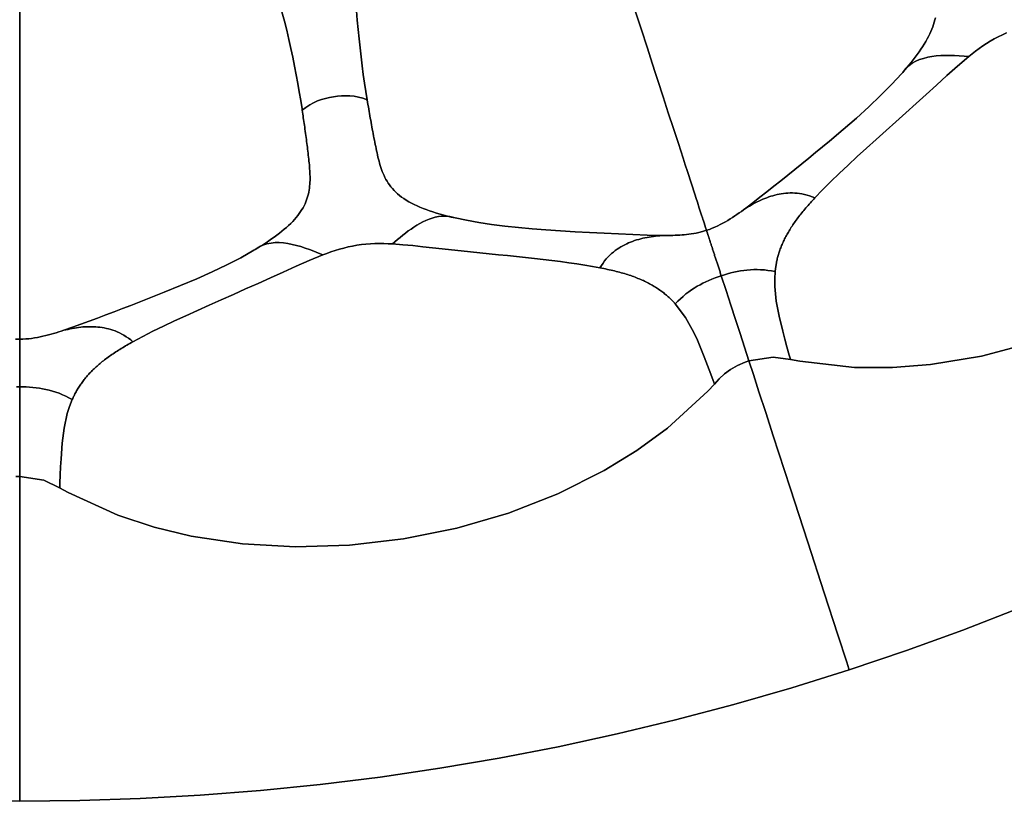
# Model space of a CAD drawing. Header units: centimetres. Extents: x -49.6 to 49.6, y -49.6 to 49.6.
# Tile 33 of 61: x 0 to 18.2, y -49.6 to -35.2. Entities that reach past the tile are written whole.
import ezdxf

# ---------------------------------------------------------------- set-up
doc = ezdxf.new("R2010")
doc.units = ezdxf.units.CM
doc.layers.get('0').update_dxf_attribs({"true_color": 0x5890e1})

msp = doc.modelspace()

# ---------------------------------------------------------------- linework, layer by layer
at = {"color": 16, "true_color": 0x870606}
for points in [[(-0.076, -41.077, 0), (0, -41.079, 0), (0, -41.024, 0), (0, -40.975, 0), (0, -40.932, 0), (0, -40.895, 0), (0, -40.864, 0), (0, -40.836, 0), (0, -40.784, 0), (0, -40.725, 0), (0, -40.645, 0), (0, -40.532, 0), (0, -40.459, 0), (0, -40.376, 0), (0, -40.174, 0), (0, -39.938, 0), (0, -39.81, 0), (0, -39.676, 0), (0, -39.537, 0), (0, -39.395, 0), (0, -39.099, 0), (0, -38.794, 0), (0, -38.482, 0), (0, -38.169, 0), (0, -38.01, 0), (0, -37.849, 0), (0, -37.522, 0), (0, -37.184, 0), (0, -36.833, 0), (0, -36.65, 0), (0, -36.464, 0), (0, -36.076, 0), (0, -35.874, 0), (0, -35.667, 0), (0, -35.454, 0), (0, -35.236, 0), (0, -34.786, 0)], [(0, -34.786, 0), (0, -35.236, 0), (0, -35.454, 0), (0, -35.667, 0), (0, -35.874, 0), (0, -36.076, 0), (0, -36.464, 0), (0, -36.65, 0), (0, -36.833, 0), (0, -37.184, 0), (0, -37.522, 0), (0, -37.849, 0), (0, -38.01, 0), (0, -38.169, 0), (0, -38.482, 0), (0, -38.794, 0), (0, -39.099, 0), (0, -39.395, 0), (0, -39.537, 0), (0, -39.676, 0), (0, -39.81, 0), (0, -39.938, 0), (0, -40.174, 0), (0, -40.376, 0), (0, -40.459, 0), (0, -40.532, 0), (0, -40.645, 0), (0, -40.725, 0), (0, -40.784, 0), (0, -40.836, 0), (0, -40.864, 0), (0, -40.895, 0), (0, -40.932, 0), (0, -40.975, 0), (0, -41.024, 0), (0, -41.079, 0), (0.057, -41.078, 0), (0.112, -41.075, 0), (0.167, -41.07, 0), (0.221, -41.064, 0), (0.275, -41.056, 0), (0.329, -41.047, 0), (0.38, -41.037, 0), (0.43, -41.026, 0), (0.481, -41.013, 0), (0.531, -41.001, 0), (0.579, -40.987, 0), (0.627, -40.974, 0), (0.674, -40.959, 0), (0.722, -40.944, 0), (0.768, -40.93, 0), (0.814, -40.914, 0), (0.973, -40.86, 0), (1.128, -40.804, 0), (1.282, -40.747, 0), (1.436, -40.689, 0), (1.589, -40.631, 0), (1.743, -40.573, 0), (1.898, -40.514, 0), (2.052, -40.455, 0), (2.207, -40.395, 0), (2.362, -40.335, 0), (2.671, -40.213, 0), (2.974, -40.089, 0), (3.274, -39.962, 0), (3.557, -39.836, 0), (3.828, -39.706, 0), (4.086, -39.574, 0), (4.329, -39.437, 0), (4.35, -39.425, 0), (4.402, -39.393, 0), (4.453, -39.362, 0), (4.504, -39.33, 0), (4.553, -39.298, 0), (4.605, -39.263, 0), (4.656, -39.228, 0), (4.706, -39.192, 0), (4.755, -39.156, 0), (4.801, -39.121, 0), (4.845, -39.085, 0), (4.889, -39.049, 0), (4.93, -39.013, 0), (4.97, -38.977, 0), (5.008, -38.94, 0), (5.045, -38.903, 0), (5.079, -38.866, 0), (5.111, -38.83, 0), (5.14, -38.794, 0), (5.167, -38.758, 0), (5.192, -38.722, 0), (5.215, -38.686, 0), (5.237, -38.65, 0), (5.256, -38.613, 0), (5.274, -38.576, 0), (5.29, -38.54, 0), (5.303, -38.504, 0), (5.316, -38.468, 0), (5.326, -38.432, 0), (5.336, -38.396, 0), (5.343, -38.36, 0), (5.35, -38.324, 0), (5.355, -38.288, 0), (5.359, -38.252, 0), (5.363, -38.217, 0), (5.365, -38.181, 0), (5.366, -38.145, 0), (5.366, -38.11, 0), (5.366, -38.074, 0), (5.365, -38.038, 0), (5.364, -38.002, 0), (5.361, -37.967, 0), (5.359, -37.931, 0), (5.356, -37.895, 0), (5.353, -37.86, 0), (5.35, -37.824, 0), (5.346, -37.788, 0), (5.342, -37.752, 0), (5.338, -37.715, 0), (5.334, -37.679, 0), (5.33, -37.643, 0), (5.326, -37.607, 0), (5.321, -37.571, 0), (5.317, -37.534, 0), (5.312, -37.498, 0), (5.308, -37.461, 0), (5.303, -37.424, 0), (5.298, -37.387, 0), (5.293, -37.351, 0), (5.288, -37.314, 0), (5.283, -37.277, 0), (5.278, -37.239, 0), (5.272, -37.202, 0), (5.267, -37.165, 0), (5.262, -37.127, 0), (5.257, -37.093, 0), (5.252, -37.058, 0), (5.247, -37.023, 0), (5.242, -36.989, 0), (5.237, -36.954, 0), (5.232, -36.919, 0), (5.227, -36.884, 0), (5.222, -36.849, 0), (5.218, -36.823, 0), (5.194, -36.669, 0), (5.167, -36.512, 0), (5.139, -36.355, 0), (5.109, -36.195, 0), (5.077, -36.034, 0), (5.045, -35.871, 0), (5.011, -35.707, 0), (4.976, -35.54, 0), (4.938, -35.371, 0), (4.895, -35.201, 0), (4.846, -35.03, 0)], [(4.846, -35.03, 0), (4.895, -35.201, 0), (4.938, -35.371, 0), (4.976, -35.54, 0), (5.011, -35.707, 0), (5.045, -35.871, 0), (5.077, -36.034, 0), (5.109, -36.195, 0), (5.139, -36.355, 0), (5.167, -36.512, 0), (5.194, -36.669, 0), (5.218, -36.823, 0), (5.222, -36.849, 0), (5.29, -36.796, 0), (5.36, -36.749, 0), (5.431, -36.71, 0), (5.503, -36.678, 0), (5.576, -36.652, 0), (5.649, -36.631, 0), (5.723, -36.613, 0), (5.797, -36.6, 0), (5.872, -36.59, 0), (5.948, -36.583, 0), (6.024, -36.581, 0), (6.102, -36.584, 0), (6.18, -36.592, 0), (6.259, -36.606, 0), (6.34, -36.629, 0), (6.422, -36.659, 0), (6.397, -36.504, 0), (6.373, -36.347, 0), (6.351, -36.188, 0), (6.33, -36.027, 0), (6.31, -35.863, 0), (6.291, -35.697, 0), (6.272, -35.529, 0), (6.253, -35.359, 0), (6.237, -35.186, 0), (6.225, -35.011, 0)], [(6.225, -35.011, 0), (6.237, -35.186, 0), (6.253, -35.359, 0), (6.272, -35.529, 0), (6.291, -35.697, 0), (6.31, -35.863, 0), (6.33, -36.027, 0), (6.351, -36.188, 0), (6.373, -36.347, 0), (6.397, -36.504, 0), (6.422, -36.659, 0), (6.429, -36.701, 0), (6.437, -36.744, 0), (6.444, -36.786, 0), (6.451, -36.828, 0), (6.458, -36.87, 0), (6.466, -36.911, 0), (6.473, -36.953, 0), (6.48, -36.994, 0), (6.487, -37.035, 0), (6.495, -37.077, 0), (6.502, -37.118, 0), (6.509, -37.158, 0), (6.517, -37.199, 0), (6.524, -37.24, 0), (6.532, -37.28, 0), (6.54, -37.32, 0), (6.547, -37.36, 0), (6.555, -37.4, 0), (6.563, -37.44, 0), (6.571, -37.48, 0), (6.579, -37.519, 0), (6.587, -37.559, 0), (6.596, -37.598, 0), (6.604, -37.637, 0), (6.613, -37.676, 0), (6.622, -37.715, 0), (6.632, -37.754, 0), (6.642, -37.792, 0), (6.652, -37.83, 0), (6.663, -37.868, 0), (6.675, -37.906, 0), (6.688, -37.943, 0), (6.702, -37.98, 0), (6.717, -38.017, 0), (6.733, -38.054, 0), (6.75, -38.09, 0), (6.769, -38.126, 0), (6.789, -38.161, 0), (6.811, -38.195, 0), (6.835, -38.229, 0), (6.86, -38.264, 0), (6.888, -38.297, 0), (6.918, -38.33, 0), (6.95, -38.362, 0), (6.984, -38.393, 0), (7.02, -38.424, 0), (7.058, -38.453, 0), (7.099, -38.482, 0), (7.144, -38.511, 0), (7.191, -38.539, 0), (7.24, -38.566, 0), (7.291, -38.591, 0), (7.344, -38.616, 0), (7.398, -38.64, 0), (7.455, -38.663, 0), (7.513, -38.685, 0), (7.575, -38.707, 0), (7.638, -38.728, 0), (7.702, -38.749, 0), (7.768, -38.768, 0), (7.836, -38.787, 0), (7.905, -38.805, 0), (7.976, -38.823, 0), (8.047, -38.839, 0), (8.255, -38.883, 0), (8.485, -38.923, 0), (8.722, -38.958, 0), (8.968, -38.989, 0), (9.22, -39.016, 0), (9.474, -39.039, 0), (9.727, -39.059, 0), (9.996, -39.077, 0), (10.264, -39.093, 0), (10.533, -39.108, 0), (10.8, -39.121, 0), (11.066, -39.134, 0), (11.331, -39.147, 0), (11.598, -39.157, 0), (11.871, -39.163, 0), (11.91, -39.163, 0), (11.95, -39.163, 0), (11.991, -39.163, 0), (12.033, -39.162, 0), (12.074, -39.161, 0), (12.116, -39.16, 0), (12.158, -39.158, 0), (12.2, -39.155, 0), (12.241, -39.153, 0), (12.282, -39.149, 0), (12.325, -39.145, 0), (12.369, -39.14, 0), (12.413, -39.133, 0), (12.458, -39.126, 0), (12.503, -39.118, 0), (12.549, -39.108, 0), (12.622, -39.09, 0), (12.694, -39.068, 0), (12.677, -39.016, 0), (12.662, -38.97, 0), (12.649, -38.929, 0), (12.637, -38.894, 0), (12.628, -38.864, 0), (12.619, -38.837, 0), (12.603, -38.788, 0), (12.585, -38.732, 0), (12.56, -38.656, 0), (12.525, -38.548, 0), (12.503, -38.479, 0), (12.477, -38.399, 0), (12.415, -38.208, 0), (12.341, -37.983, 0), (12.302, -37.861, 0), (12.261, -37.734, 0), (12.218, -37.602, 0), (12.174, -37.466, 0), (12.082, -37.185, 0), (11.988, -36.895, 0), (11.892, -36.599, 0), (11.795, -36.301, 0), (11.746, -36.15, 0), (11.696, -35.997, 0), (11.595, -35.686, 0), (11.49, -35.364, 0), (11.382, -35.03, 0)], [(11.382, -35.03, 0), (11.49, -35.364, 0), (11.595, -35.686, 0), (11.696, -35.997, 0), (11.746, -36.15, 0), (11.795, -36.301, 0), (11.892, -36.599, 0), (11.988, -36.895, 0), (12.082, -37.185, 0), (12.174, -37.466, 0), (12.218, -37.602, 0), (12.261, -37.734, 0), (12.302, -37.861, 0), (12.341, -37.983, 0), (12.415, -38.208, 0), (12.477, -38.399, 0), (12.503, -38.479, 0), (12.525, -38.548, 0), (12.56, -38.656, 0), (12.585, -38.732, 0), (12.603, -38.788, 0), (12.619, -38.837, 0), (12.628, -38.864, 0), (12.637, -38.894, 0), (12.649, -38.929, 0), (12.662, -38.97, 0), (12.677, -39.016, 0), (12.694, -39.068, 0), (12.748, -39.05, 0), (12.8, -39.03, 0), (12.85, -39.008, 0), (12.9, -38.986, 0), (12.949, -38.962, 0), (12.997, -38.936, 0), (13.043, -38.911, 0), (13.087, -38.885, 0), (13.131, -38.858, 0), (13.174, -38.83, 0), (13.216, -38.802, 0), (13.257, -38.775, 0), (13.298, -38.746, 0), (13.339, -38.718, 0), (13.378, -38.689, 0), (13.418, -38.66, 0), (13.551, -38.559, 0), (13.682, -38.458, 0), (13.811, -38.356, 0), (13.939, -38.254, 0), (14.067, -38.151, 0), (14.196, -38.048, 0), (14.324, -37.945, 0), (14.453, -37.84, 0), (14.582, -37.736, 0), (14.711, -37.631, 0), (14.966, -37.42, 0), (15.217, -37.208, 0), (15.463, -36.994, 0), (15.692, -36.787, 0), (15.911, -36.58, 0), (16.115, -36.374, 0), (16.304, -36.169, 0), (16.32, -36.151, 0), (16.36, -36.105, 0), (16.399, -36.059, 0), (16.437, -36.013, 0), (16.474, -35.968, 0), (16.513, -35.918, 0), (16.55, -35.869, 0), (16.587, -35.82, 0), (16.622, -35.77, 0), (16.655, -35.723, 0), (16.686, -35.675, 0), (16.716, -35.628, 0), (16.745, -35.58, 0), (16.771, -35.533, 0), (16.796, -35.487, 0), (16.819, -35.44, 0), (16.841, -35.394, 0), (16.86, -35.35, 0), (16.876, -35.307, 0), (16.891, -35.264, 0), (16.904, -35.222, 0), (16.915, -35.181, 0), (16.924, -35.14, 0)], [(16.924, -35.14, 0), (16.915, -35.181, 0), (16.904, -35.222, 0), (16.891, -35.264, 0), (16.876, -35.307, 0), (16.86, -35.35, 0), (16.841, -35.394, 0), (16.819, -35.44, 0), (16.796, -35.487, 0), (16.771, -35.533, 0), (16.745, -35.58, 0), (16.716, -35.628, 0), (16.686, -35.675, 0), (16.655, -35.723, 0), (16.622, -35.77, 0), (16.587, -35.82, 0), (16.55, -35.869, 0), (16.513, -35.918, 0), (16.474, -35.968, 0), (16.437, -36.013, 0), (16.399, -36.059, 0), (16.36, -36.105, 0), (16.32, -36.151, 0), (16.373, -36.086, 0), (16.432, -36.027, 0), (16.494, -35.982, 0), (16.562, -35.944, 0), (16.632, -35.914, 0), (16.706, -35.891, 0), (16.783, -35.872, 0), (16.86, -35.858, 0), (16.941, -35.847, 0), (17.023, -35.841, 0), (17.106, -35.837, 0), (17.19, -35.837, 0), (17.277, -35.839, 0), (17.364, -35.844, 0), (17.453, -35.851, 0), (17.541, -35.857, 0), (17.603, -35.808, 0), (17.667, -35.759, 0), (17.733, -35.709, 0), (17.802, -35.661, 0), (17.869, -35.616, 0), (17.938, -35.573, 0), (18.01, -35.531, 0), (18.085, -35.491, 0), (18.162, -35.454, 0), (18.238, -35.42, 0)], [(18.238, -35.42, 0), (18.162, -35.454, 0), (18.085, -35.491, 0), (18.01, -35.531, 0), (17.938, -35.573, 0), (17.869, -35.616, 0), (17.802, -35.661, 0), (17.733, -35.709, 0), (17.667, -35.759, 0), (17.603, -35.808, 0), (17.541, -35.857, 0), (17.333, -36.034, 0), (17.137, -36.21, 0), (16.944, -36.385, 0), (16.754, -36.558, 0), (16.566, -36.728, 0), (16.379, -36.897, 0), (16.194, -37.062, 0), (16.011, -37.226, 0), (15.831, -37.388, 0), (15.653, -37.549, 0), (15.48, -37.706, 0), (15.312, -37.862, 0), (15.148, -38.017, 0), (14.99, -38.169, 0), (14.84, -38.319, 0), (14.698, -38.467, 0), (14.677, -38.49, 0), (14.655, -38.514, 0), (14.634, -38.537, 0), (14.613, -38.561, 0), (14.592, -38.584, 0), (14.571, -38.607, 0), (14.551, -38.63, 0), (14.531, -38.653, 0), (14.512, -38.676, 0), (14.492, -38.699, 0), (14.474, -38.722, 0), (14.455, -38.745, 0), (14.437, -38.767, 0), (14.419, -38.79, 0), (14.401, -38.813, 0), (14.384, -38.835, 0), (14.367, -38.857, 0), (14.351, -38.88, 0), (14.335, -38.902, 0), (14.319, -38.924, 0), (14.304, -38.946, 0), (14.289, -38.968, 0), (14.274, -38.99, 0), (14.26, -39.012, 0), (14.246, -39.034, 0), (14.233, -39.056, 0), (14.219, -39.077, 0), (14.207, -39.099, 0), (14.194, -39.12, 0), (14.182, -39.141, 0), (14.171, -39.162, 0), (14.16, -39.183, 0), (14.149, -39.205, 0), (14.138, -39.226, 0), (14.128, -39.247, 0), (14.118, -39.268, 0), (14.108, -39.288, 0), (14.099, -39.309, 0), (14.09, -39.33, 0), (14.082, -39.35, 0), (14.073, -39.371, 0), (14.065, -39.392, 0), (14.058, -39.412, 0), (14.05, -39.432, 0), (14.043, -39.453, 0), (14.037, -39.473, 0), (14.03, -39.493, 0), (14.024, -39.513, 0), (14.018, -39.533, 0), (14.013, -39.553, 0), (14.007, -39.573, 0), (14.002, -39.593, 0), (13.998, -39.613, 0), (13.993, -39.633, 0), (13.989, -39.652, 0), (13.985, -39.672, 0), (13.981, -39.692, 0), (13.978, -39.712, 0), (13.974, -39.731, 0), (13.972, -39.751, 0), (13.969, -39.77, 0), (13.966, -39.789, 0), (13.964, -39.809, 0), (13.962, -39.828, 0), (13.954, -39.967, 0), (13.955, -40.104, 0), (13.982, -40.378, 0), (14.034, -40.653, 0), (14.104, -40.933, 0), (14.142, -41.079, 0), (14.181, -41.223, 0), (14.222, -41.372, 0), (14.244, -41.448, 0), (14.245, -41.453, 0), (14.42, -41.488, 0), (15.427, -41.601, 0), (16.13, -41.603, 0), (16.832, -41.549, 0), (17.778, -41.392, 0), (18.726, -41.142, 0)], [(-0.06, -41.96, 0), (0, -41.959, 0), (0, -41.941, 0), (0, -41.922, 0), (0, -41.902, 0), (0, -41.883, 0), (0, -41.864, 0), (0, -41.845, 0), (0, -41.825, 0), (0, -41.806, 0), (0, -41.787, 0), (0, -41.769, 0), (0, -41.75, 0), (0, -41.731, 0), (0, -41.712, 0), (0, -41.694, 0), (0, -41.675, 0), (0, -41.656, 0), (0, -41.638, 0), (0, -41.62, 0), (0, -41.602, 0), (0, -41.584, 0), (0, -41.566, 0), (0, -41.548, 0), (0, -41.53, 0), (0, -41.512, 0), (0, -41.495, 0), (0, -41.478, 0), (0, -41.461, 0), (0, -41.444, 0), (0, -41.428, 0), (0, -41.412, 0), (0, -41.396, 0), (0, -41.38, 0), (0, -41.364, 0), (0, -41.349, 0), (0, -41.335, 0), (0, -41.32, 0), (0, -41.306, 0), (0, -41.293, 0), (0, -41.279, 0), (0, -41.267, 0), (0, -41.254, 0), (0, -41.242, 0), (0, -41.231, 0), (0, -41.22, 0), (0, -41.21, 0), (0, -41.2, 0), (0, -41.191, 0), (0, -41.182, 0), (0, -41.173, 0), (0, -41.165, 0), (0, -41.158, 0), (0, -41.151, 0), (0, -41.145, 0), (0, -41.139, 0), (0, -41.133, 0), (0, -41.127, 0), (0, -41.122, 0), (0, -41.116, 0), (0, -41.111, 0), (0, -41.106, 0), (0, -41.1, 0), (0, -41.094, 0), (0, -41.087, 0), (0, -41.079, 0), (-0.076, -41.077, 0)], [(18.726, -41.142, 0), (17.778, -41.392, 0), (16.832, -41.549, 0), (16.13, -41.603, 0), (15.427, -41.601, 0), (14.42, -41.488, 0), (14.245, -41.453, 0), (13.927, -41.409, 0), (13.478, -41.482, 0), (13.559, -41.729, 0), (13.663, -42.051, 0), (13.788, -42.434, 0), (13.928, -42.866, 0), (14.24, -43.826, 0), (14.565, -44.827, 0), (14.87, -45.766, 0), (15.122, -46.541, 0), (15.287, -47.049, 0), (15.327, -47.171, 0), (15.332, -47.188, 0), (16.387, -46.832, 0), (17.434, -46.453, 0), (18.472, -46.05, 0)], [(-0.074, -43.618, 0), (0, -43.617, 0), (0, -43.351, 0), (0, -43.082, 0), (0, -42.809, 0), (0, -42.531, 0), (0, -42.248, 0), (0, -41.959, 0), (-0.06, -41.96, 0)], [(-1.113, -49.604, 0), (0, -49.617, 0), (0, -49.599, 0), (0, -49.471, 0), (0, -48.936, 0), (0, -48.121, 0), (0, -47.134, 0), (0, -46.081, 0), (0, -45.072, 0), (0, -44.618, 0), (0, -44.215, 0), (0, -43.877, 0), (0, -43.617, 0), (-0.074, -43.618, 0)], [(18.472, -46.05, 0), (17.434, -46.453, 0), (16.387, -46.832, 0), (15.332, -47.188, 0), (14.27, -47.52, 0), (13.2, -47.829, 0), (12.123, -48.113, 0), (11.041, -48.373, 0), (9.953, -48.608, 0), (8.859, -48.819, 0), (7.762, -49.006, 0), (6.66, -49.168, 0), (5.555, -49.305, 0), (4.448, -49.417, 0), (3.338, -49.504, 0), (2.226, -49.567, 0), (1.113, -49.604, 0), (0, -49.617, 0), (-1.113, -49.604, 0)]]:
    msp.add_polyline3d(points, dxfattribs=at)
for points in [[(17.333, -36.034, 0), (17.541, -35.857, 0), (17.453, -35.851, 0), (17.364, -35.844, 0), (17.277, -35.839, 0), (17.19, -35.837, 0), (17.106, -35.837, 0), (17.023, -35.841, 0), (16.941, -35.847, 0), (16.86, -35.858, 0), (16.783, -35.872, 0), (16.706, -35.891, 0), (16.632, -35.914, 0), (16.562, -35.944, 0), (16.494, -35.982, 0), (16.432, -36.027, 0), (16.373, -36.086, 0), (16.32, -36.151, 0), (16.304, -36.169, 0), (16.115, -36.374, 0), (15.911, -36.58, 0), (15.692, -36.787, 0), (15.463, -36.994, 0), (15.217, -37.208, 0), (14.966, -37.42, 0), (14.711, -37.631, 0), (14.582, -37.736, 0), (14.453, -37.84, 0), (14.324, -37.945, 0), (14.196, -38.048, 0), (14.067, -38.151, 0), (13.939, -38.254, 0), (13.811, -38.356, 0), (13.682, -38.458, 0), (13.551, -38.559, 0), (13.418, -38.66, 0), (13.452, -38.641, 0), (13.487, -38.621, 0), (13.522, -38.601, 0), (13.557, -38.581, 0), (13.592, -38.562, 0), (13.627, -38.544, 0), (13.663, -38.527, 0), (13.699, -38.51, 0), (13.735, -38.494, 0), (13.771, -38.479, 0), (13.808, -38.465, 0), (13.845, -38.452, 0), (13.883, -38.44, 0), (13.921, -38.429, 0), (13.959, -38.419, 0), (13.998, -38.409, 0), (14.037, -38.401, 0), (14.076, -38.394, 0), (14.116, -38.388, 0), (14.157, -38.384, 0), (14.198, -38.38, 0), (14.239, -38.378, 0), (14.281, -38.378, 0), (14.324, -38.379, 0), (14.368, -38.382, 0), (14.412, -38.388, 0), (14.458, -38.395, 0), (14.504, -38.405, 0), (14.551, -38.417, 0), (14.6, -38.432, 0), (14.649, -38.449, 0), (14.698, -38.467, 0), (14.84, -38.319, 0), (14.99, -38.169, 0), (15.148, -38.017, 0), (15.312, -37.862, 0), (15.48, -37.706, 0), (15.653, -37.549, 0), (15.831, -37.388, 0), (16.011, -37.226, 0), (16.194, -37.062, 0), (16.379, -36.897, 0), (16.566, -36.728, 0), (16.754, -36.558, 0), (16.944, -36.385, 0), (17.137, -36.21, 0)], [(4.954, -39.313, 0), (5.035, -39.328, 0), (5.115, -39.347, 0), (5.194, -39.369, 0), (5.274, -39.395, 0), (5.356, -39.424, 0), (5.438, -39.456, 0), (5.521, -39.49, 0), (5.602, -39.523, 0), (5.676, -39.495, 0), (5.752, -39.468, 0), (5.83, -39.441, 0), (5.911, -39.416, 0), (5.989, -39.395, 0), (6.068, -39.375, 0), (6.149, -39.358, 0), (6.233, -39.343, 0), (6.317, -39.331, 0), (6.399, -39.323, 0), (6.481, -39.317, 0), (6.562, -39.313, 0), (6.646, -39.312, 0), (6.729, -39.313, 0), (6.809, -39.316, 0), (6.888, -39.32, 0), (6.936, -39.279, 0), (6.984, -39.238, 0), (7.032, -39.198, 0), (7.081, -39.158, 0), (7.131, -39.119, 0), (7.182, -39.08, 0), (7.233, -39.044, 0), (7.286, -39.008, 0), (7.34, -38.975, 0), (7.395, -38.943, 0), (7.451, -38.914, 0), (7.508, -38.887, 0), (7.565, -38.862, 0), (7.623, -38.842, 0), (7.681, -38.825, 0), (7.738, -38.813, 0), (7.795, -38.806, 0), (7.85, -38.804, 0), (7.902, -38.807, 0), (7.952, -38.815, 0), (8.047, -38.839, 0), (7.976, -38.823, 0), (7.905, -38.805, 0), (7.836, -38.787, 0), (7.768, -38.768, 0), (7.702, -38.749, 0), (7.638, -38.728, 0), (7.575, -38.707, 0), (7.513, -38.685, 0), (7.455, -38.663, 0), (7.398, -38.64, 0), (7.344, -38.616, 0), (7.291, -38.591, 0), (7.24, -38.566, 0), (7.191, -38.539, 0), (7.144, -38.511, 0), (7.099, -38.482, 0), (7.058, -38.453, 0), (7.02, -38.424, 0), (6.984, -38.393, 0), (6.95, -38.362, 0), (6.918, -38.33, 0), (6.888, -38.297, 0), (6.86, -38.264, 0), (6.835, -38.229, 0), (6.811, -38.195, 0), (6.789, -38.161, 0), (6.769, -38.126, 0), (6.75, -38.09, 0), (6.733, -38.054, 0), (6.717, -38.017, 0), (6.702, -37.98, 0), (6.688, -37.943, 0), (6.675, -37.906, 0), (6.663, -37.868, 0), (6.652, -37.83, 0), (6.642, -37.792, 0), (6.632, -37.754, 0), (6.622, -37.715, 0), (6.613, -37.676, 0), (6.604, -37.637, 0), (6.596, -37.598, 0), (6.587, -37.559, 0), (6.579, -37.519, 0), (6.571, -37.48, 0), (6.563, -37.44, 0), (6.555, -37.4, 0), (6.547, -37.36, 0), (6.54, -37.32, 0), (6.532, -37.28, 0), (6.524, -37.24, 0), (6.517, -37.199, 0), (6.509, -37.158, 0), (6.502, -37.118, 0), (6.495, -37.077, 0), (6.487, -37.035, 0), (6.48, -36.994, 0), (6.473, -36.953, 0), (6.466, -36.911, 0), (6.458, -36.87, 0), (6.451, -36.828, 0), (6.444, -36.786, 0), (6.437, -36.744, 0), (6.429, -36.701, 0), (6.422, -36.659, 0), (6.34, -36.629, 0), (6.259, -36.606, 0), (6.18, -36.592, 0), (6.102, -36.584, 0), (6.024, -36.581, 0), (5.948, -36.583, 0), (5.872, -36.59, 0), (5.797, -36.6, 0), (5.723, -36.613, 0), (5.649, -36.631, 0), (5.576, -36.652, 0), (5.503, -36.678, 0), (5.431, -36.71, 0), (5.36, -36.749, 0), (5.29, -36.796, 0), (5.222, -36.849, 0), (5.227, -36.884, 0), (5.232, -36.919, 0), (5.237, -36.954, 0), (5.242, -36.989, 0), (5.247, -37.023, 0), (5.252, -37.058, 0), (5.257, -37.093, 0), (5.262, -37.127, 0), (5.267, -37.165, 0), (5.272, -37.202, 0), (5.278, -37.239, 0), (5.283, -37.277, 0), (5.288, -37.314, 0), (5.293, -37.351, 0), (5.298, -37.387, 0), (5.303, -37.424, 0), (5.308, -37.461, 0), (5.312, -37.498, 0), (5.317, -37.534, 0), (5.321, -37.571, 0), (5.326, -37.607, 0), (5.33, -37.643, 0), (5.334, -37.679, 0), (5.338, -37.715, 0), (5.342, -37.752, 0), (5.346, -37.788, 0), (5.35, -37.824, 0), (5.353, -37.86, 0), (5.356, -37.895, 0), (5.359, -37.931, 0), (5.361, -37.967, 0), (5.364, -38.002, 0), (5.365, -38.038, 0), (5.366, -38.074, 0), (5.366, -38.11, 0), (5.366, -38.145, 0), (5.365, -38.181, 0), (5.363, -38.217, 0), (5.359, -38.252, 0), (5.355, -38.288, 0), (5.35, -38.324, 0), (5.343, -38.36, 0), (5.336, -38.396, 0), (5.326, -38.432, 0), (5.316, -38.468, 0), (5.303, -38.504, 0), (5.29, -38.54, 0), (5.274, -38.576, 0), (5.256, -38.613, 0), (5.237, -38.65, 0), (5.215, -38.686, 0), (5.192, -38.722, 0), (5.167, -38.758, 0), (5.14, -38.794, 0), (5.111, -38.83, 0), (5.079, -38.866, 0), (5.045, -38.903, 0), (5.008, -38.94, 0), (4.97, -38.977, 0), (4.93, -39.013, 0), (4.889, -39.049, 0), (4.845, -39.085, 0), (4.801, -39.121, 0), (4.755, -39.156, 0), (4.706, -39.192, 0), (4.656, -39.228, 0), (4.605, -39.263, 0), (4.553, -39.298, 0), (4.504, -39.33, 0), (4.453, -39.362, 0), (4.402, -39.393, 0), (4.35, -39.425, 0), (4.42, -39.38, 0), (4.495, -39.342, 0), (4.568, -39.318, 0), (4.645, -39.303, 0), (4.72, -39.296, 0), (4.798, -39.296, 0), (4.876, -39.302, 0)], [(12.773, -39.311, 0), (12.778, -39.325, 0), (12.782, -39.34, 0), (12.787, -39.354, 0), (12.792, -39.369, 0), (12.797, -39.385, 0), (12.802, -39.4, 0), (12.807, -39.416, 0), (12.812, -39.432, 0), (12.817, -39.448, 0), (12.823, -39.464, 0), (12.828, -39.481, 0), (12.833, -39.497, 0), (12.839, -39.514, 0), (12.844, -39.531, 0), (12.85, -39.549, 0), (12.856, -39.566, 0), (12.861, -39.583, 0), (12.867, -39.6, 0), (12.873, -39.618, 0), (12.878, -39.635, 0), (12.884, -39.653, 0), (12.89, -39.671, 0), (12.896, -39.689, 0), (12.901, -39.706, 0), (12.907, -39.724, 0), (12.913, -39.742, 0), (12.919, -39.76, 0), (12.925, -39.778, 0), (12.931, -39.797, 0), (12.937, -39.815, 0), (12.943, -39.833, 0), (12.948, -39.851, 0), (12.954, -39.87, 0), (12.96, -39.888, 0), (12.966, -39.906, 0), (13.024, -39.888, 0), (13.082, -39.871, 0), (13.141, -39.856, 0), (13.201, -39.842, 0), (13.261, -39.829, 0), (13.321, -39.819, 0), (13.381, -39.81, 0), (13.441, -39.802, 0), (13.505, -39.797, 0), (13.568, -39.794, 0), (13.631, -39.793, 0), (13.694, -39.795, 0), (13.764, -39.8, 0), (13.829, -39.808, 0), (13.894, -39.817, 0), (13.962, -39.828, 0), (13.964, -39.809, 0), (13.966, -39.789, 0), (13.969, -39.77, 0), (13.972, -39.751, 0), (13.974, -39.731, 0), (13.978, -39.712, 0), (13.981, -39.692, 0), (13.985, -39.672, 0), (13.989, -39.652, 0), (13.993, -39.633, 0), (13.998, -39.613, 0), (14.002, -39.593, 0), (14.007, -39.573, 0), (14.013, -39.553, 0), (14.018, -39.533, 0), (14.024, -39.513, 0), (14.03, -39.493, 0), (14.037, -39.473, 0), (14.043, -39.453, 0), (14.05, -39.432, 0), (14.058, -39.412, 0), (14.065, -39.392, 0), (14.073, -39.371, 0), (14.082, -39.35, 0), (14.09, -39.33, 0), (14.099, -39.309, 0), (14.108, -39.288, 0), (14.118, -39.268, 0), (14.128, -39.247, 0), (14.138, -39.226, 0), (14.149, -39.205, 0), (14.16, -39.183, 0), (14.171, -39.162, 0), (14.182, -39.141, 0), (14.194, -39.12, 0), (14.207, -39.099, 0), (14.219, -39.077, 0), (14.233, -39.056, 0), (14.246, -39.034, 0), (14.26, -39.012, 0), (14.274, -38.99, 0), (14.289, -38.968, 0), (14.304, -38.946, 0), (14.319, -38.924, 0), (14.335, -38.902, 0), (14.351, -38.88, 0), (14.367, -38.857, 0), (14.384, -38.835, 0), (14.401, -38.813, 0), (14.419, -38.79, 0), (14.437, -38.767, 0), (14.455, -38.745, 0), (14.474, -38.722, 0), (14.492, -38.699, 0), (14.512, -38.676, 0), (14.531, -38.653, 0), (14.551, -38.63, 0), (14.571, -38.607, 0), (14.592, -38.584, 0), (14.613, -38.561, 0), (14.634, -38.537, 0), (14.655, -38.514, 0), (14.677, -38.49, 0), (14.698, -38.467, 0), (14.649, -38.449, 0), (14.6, -38.432, 0), (14.551, -38.417, 0), (14.504, -38.405, 0), (14.458, -38.395, 0), (14.412, -38.388, 0), (14.368, -38.382, 0), (14.324, -38.379, 0), (14.281, -38.378, 0), (14.239, -38.378, 0), (14.198, -38.38, 0), (14.157, -38.384, 0), (14.116, -38.388, 0), (14.076, -38.394, 0), (14.037, -38.401, 0), (13.998, -38.409, 0), (13.959, -38.419, 0), (13.921, -38.429, 0), (13.883, -38.44, 0), (13.845, -38.452, 0), (13.808, -38.465, 0), (13.771, -38.479, 0), (13.735, -38.494, 0), (13.699, -38.51, 0), (13.663, -38.527, 0), (13.627, -38.544, 0), (13.592, -38.562, 0), (13.557, -38.581, 0), (13.522, -38.601, 0), (13.487, -38.621, 0), (13.452, -38.641, 0), (13.418, -38.66, 0), (13.378, -38.689, 0), (13.339, -38.718, 0), (13.298, -38.746, 0), (13.257, -38.775, 0), (13.216, -38.802, 0), (13.174, -38.83, 0), (13.131, -38.858, 0), (13.087, -38.885, 0), (13.043, -38.911, 0), (12.997, -38.936, 0), (12.949, -38.962, 0), (12.9, -38.986, 0), (12.85, -39.008, 0), (12.8, -39.03, 0), (12.748, -39.05, 0), (12.694, -39.068, 0), (12.697, -39.076, 0), (12.699, -39.082, 0), (12.7, -39.088, 0), (12.702, -39.094, 0), (12.704, -39.099, 0), (12.706, -39.104, 0), (12.707, -39.109, 0), (12.709, -39.114, 0), (12.711, -39.119, 0), (12.713, -39.125, 0), (12.714, -39.131, 0), (12.716, -39.137, 0), (12.719, -39.144, 0), (12.721, -39.151, 0), (12.723, -39.158, 0), (12.726, -39.166, 0), (12.729, -39.175, 0), (12.731, -39.183, 0), (12.734, -39.193, 0), (12.738, -39.203, 0), (12.741, -39.213, 0), (12.745, -39.224, 0), (12.748, -39.235, 0), (12.752, -39.247, 0), (12.756, -39.259, 0), (12.76, -39.272, 0), (12.764, -39.284, 0), (12.769, -39.298, 0)], [(6.936, -39.279, 0), (6.888, -39.32, 0), (7.08, -39.334, 0), (7.267, -39.351, 0), (7.448, -39.37, 0), (7.627, -39.389, 0), (7.805, -39.409, 0), (7.982, -39.428, 0), (8.158, -39.447, 0), (8.334, -39.466, 0), (8.506, -39.484, 0), (8.677, -39.502, 0), (8.847, -39.519, 0), (9.015, -39.536, 0), (9.183, -39.554, 0), (9.35, -39.572, 0), (9.515, -39.59, 0), (9.677, -39.608, 0), (9.836, -39.627, 0), (9.993, -39.646, 0), (10.146, -39.667, 0), (10.297, -39.688, 0), (10.444, -39.711, 0), (10.588, -39.735, 0), (10.721, -39.76, 0), (10.751, -39.716, 0), (10.781, -39.674, 0), (10.811, -39.633, 0), (10.842, -39.595, 0), (10.874, -39.56, 0), (10.906, -39.527, 0), (10.939, -39.497, 0), (10.972, -39.469, 0), (11.006, -39.443, 0), (11.041, -39.418, 0), (11.075, -39.395, 0), (11.11, -39.374, 0), (11.146, -39.354, 0), (11.182, -39.335, 0), (11.218, -39.318, 0), (11.254, -39.301, 0), (11.291, -39.286, 0), (11.328, -39.272, 0), (11.365, -39.259, 0), (11.402, -39.246, 0), (11.44, -39.235, 0), (11.478, -39.225, 0), (11.517, -39.215, 0), (11.555, -39.207, 0), (11.594, -39.199, 0), (11.633, -39.192, 0), (11.672, -39.186, 0), (11.712, -39.181, 0), (11.752, -39.177, 0), (11.792, -39.172, 0), (11.831, -39.168, 0), (11.871, -39.163, 0), (11.598, -39.157, 0), (11.331, -39.147, 0), (11.066, -39.134, 0), (10.8, -39.121, 0), (10.533, -39.108, 0), (10.264, -39.093, 0), (9.996, -39.077, 0), (9.727, -39.059, 0), (9.474, -39.039, 0), (9.22, -39.016, 0), (8.968, -38.989, 0), (8.722, -38.958, 0), (8.485, -38.923, 0), (8.255, -38.883, 0), (8.047, -38.839, 0), (7.952, -38.815, 0), (7.902, -38.807, 0), (7.85, -38.804, 0), (7.795, -38.806, 0), (7.738, -38.813, 0), (7.681, -38.825, 0), (7.623, -38.842, 0), (7.565, -38.862, 0), (7.508, -38.887, 0), (7.451, -38.914, 0), (7.395, -38.943, 0), (7.34, -38.975, 0), (7.286, -39.008, 0), (7.233, -39.044, 0), (7.182, -39.08, 0), (7.131, -39.119, 0), (7.081, -39.158, 0), (7.032, -39.198, 0), (6.984, -39.238, 0)], [(10.751, -39.716, 0), (10.721, -39.76, 0), (10.757, -39.767, 0), (10.793, -39.774, 0), (10.828, -39.781, 0), (10.863, -39.789, 0), (10.896, -39.796, 0), (10.929, -39.803, 0), (10.961, -39.811, 0), (10.993, -39.819, 0), (11.024, -39.826, 0), (11.056, -39.834, 0), (11.086, -39.843, 0), (11.117, -39.851, 0), (11.147, -39.859, 0), (11.177, -39.868, 0), (11.206, -39.877, 0), (11.235, -39.886, 0), (11.263, -39.895, 0), (11.292, -39.905, 0), (11.319, -39.914, 0), (11.346, -39.924, 0), (11.373, -39.934, 0), (11.4, -39.944, 0), (11.426, -39.955, 0), (11.452, -39.965, 0), (11.477, -39.976, 0), (11.502, -39.987, 0), (11.526, -39.998, 0), (11.55, -40.009, 0), (11.574, -40.021, 0), (11.597, -40.032, 0), (11.62, -40.044, 0), (11.643, -40.056, 0), (11.665, -40.068, 0), (11.687, -40.08, 0), (11.708, -40.093, 0), (11.729, -40.105, 0), (11.749, -40.118, 0), (11.77, -40.131, 0), (11.79, -40.144, 0), (11.809, -40.157, 0), (11.828, -40.171, 0), (11.847, -40.184, 0), (11.866, -40.198, 0), (11.884, -40.211, 0), (11.902, -40.225, 0), (11.919, -40.24, 0), (11.937, -40.254, 0), (11.954, -40.268, 0), (11.971, -40.283, 0), (11.987, -40.297, 0), (12.003, -40.312, 0), (12.019, -40.327, 0), (12.032, -40.34, 0), (12.045, -40.352, 0), (12.057, -40.364, 0), (12.069, -40.377, 0), (12.081, -40.39, 0), (12.093, -40.402, 0), (12.105, -40.415, 0), (12.116, -40.428, 0), (12.165, -40.379, 0), (12.212, -40.333, 0), (12.26, -40.289, 0), (12.313, -40.244, 0), (12.364, -40.206, 0), (12.415, -40.169, 0), (12.468, -40.134, 0), (12.522, -40.102, 0), (12.575, -40.072, 0), (12.628, -40.044, 0), (12.683, -40.017, 0), (12.739, -39.992, 0), (12.795, -39.968, 0), (12.852, -39.946, 0), (12.909, -39.925, 0), (12.966, -39.906, 0), (12.96, -39.888, 0), (12.954, -39.87, 0), (12.948, -39.851, 0), (12.943, -39.833, 0), (12.937, -39.815, 0), (12.931, -39.797, 0), (12.925, -39.778, 0), (12.919, -39.76, 0), (12.913, -39.742, 0), (12.907, -39.724, 0), (12.901, -39.706, 0), (12.896, -39.689, 0), (12.89, -39.671, 0), (12.884, -39.653, 0), (12.878, -39.635, 0), (12.873, -39.618, 0), (12.867, -39.6, 0), (12.861, -39.583, 0), (12.856, -39.566, 0), (12.85, -39.549, 0), (12.844, -39.531, 0), (12.839, -39.514, 0), (12.833, -39.497, 0), (12.828, -39.481, 0), (12.823, -39.464, 0), (12.817, -39.448, 0), (12.812, -39.432, 0), (12.807, -39.416, 0), (12.802, -39.4, 0), (12.797, -39.385, 0), (12.792, -39.369, 0), (12.787, -39.354, 0), (12.782, -39.34, 0), (12.778, -39.325, 0), (12.773, -39.311, 0), (12.769, -39.298, 0), (12.764, -39.284, 0), (12.76, -39.272, 0), (12.756, -39.259, 0), (12.752, -39.247, 0), (12.748, -39.235, 0), (12.745, -39.224, 0), (12.741, -39.213, 0), (12.738, -39.203, 0), (12.734, -39.193, 0), (12.731, -39.183, 0), (12.729, -39.175, 0), (12.726, -39.166, 0), (12.723, -39.158, 0), (12.721, -39.151, 0), (12.719, -39.144, 0), (12.716, -39.137, 0), (12.714, -39.131, 0), (12.713, -39.125, 0), (12.711, -39.119, 0), (12.709, -39.114, 0), (12.707, -39.109, 0), (12.706, -39.104, 0), (12.704, -39.099, 0), (12.702, -39.094, 0), (12.7, -39.088, 0), (12.699, -39.082, 0), (12.697, -39.076, 0), (12.694, -39.068, 0), (12.622, -39.09, 0), (12.549, -39.108, 0), (12.503, -39.118, 0), (12.458, -39.126, 0), (12.413, -39.133, 0), (12.369, -39.14, 0), (12.325, -39.145, 0), (12.282, -39.149, 0), (12.241, -39.153, 0), (12.2, -39.155, 0), (12.158, -39.158, 0), (12.116, -39.16, 0), (12.074, -39.161, 0), (12.033, -39.162, 0), (11.991, -39.163, 0), (11.95, -39.163, 0), (11.91, -39.163, 0), (11.871, -39.163, 0), (11.831, -39.168, 0), (11.792, -39.172, 0), (11.752, -39.177, 0), (11.712, -39.181, 0), (11.672, -39.186, 0), (11.633, -39.192, 0), (11.594, -39.199, 0), (11.555, -39.207, 0), (11.517, -39.215, 0), (11.478, -39.225, 0), (11.44, -39.235, 0), (11.402, -39.246, 0), (11.365, -39.259, 0), (11.328, -39.272, 0), (11.291, -39.286, 0), (11.254, -39.301, 0), (11.218, -39.318, 0), (11.182, -39.335, 0), (11.146, -39.354, 0), (11.11, -39.374, 0), (11.075, -39.395, 0), (11.041, -39.418, 0), (11.006, -39.443, 0), (10.972, -39.469, 0), (10.939, -39.497, 0), (10.906, -39.527, 0), (10.874, -39.56, 0), (10.842, -39.595, 0), (10.811, -39.633, 0), (10.781, -39.674, 0)], [(5.35, -39.627, 0), (5.602, -39.523, 0), (5.521, -39.49, 0), (5.438, -39.456, 0), (5.356, -39.424, 0), (5.274, -39.395, 0), (5.194, -39.369, 0), (5.115, -39.347, 0), (5.035, -39.328, 0), (4.954, -39.313, 0), (4.876, -39.302, 0), (4.798, -39.296, 0), (4.72, -39.296, 0), (4.645, -39.303, 0), (4.568, -39.318, 0), (4.495, -39.342, 0), (4.42, -39.38, 0), (4.35, -39.425, 0), (4.329, -39.437, 0), (4.086, -39.574, 0), (3.828, -39.706, 0), (3.557, -39.836, 0), (3.274, -39.962, 0), (2.974, -40.089, 0), (2.671, -40.213, 0), (2.362, -40.335, 0), (2.207, -40.395, 0), (2.052, -40.455, 0), (1.898, -40.514, 0), (1.743, -40.573, 0), (1.589, -40.631, 0), (1.436, -40.689, 0), (1.282, -40.747, 0), (1.128, -40.804, 0), (0.973, -40.86, 0), (0.814, -40.914, 0), (0.853, -40.907, 0), (0.893, -40.898, 0), (0.932, -40.89, 0), (0.971, -40.882, 0), (1.01, -40.875, 0), (1.049, -40.869, 0), (1.089, -40.863, 0), (1.128, -40.858, 0), (1.167, -40.854, 0), (1.207, -40.852, 0), (1.246, -40.85, 0), (1.285, -40.849, 0), (1.325, -40.849, 0), (1.364, -40.85, 0), (1.404, -40.852, 0), (1.444, -40.855, 0), (1.483, -40.859, 0), (1.523, -40.865, 0), (1.563, -40.872, 0), (1.603, -40.88, 0), (1.643, -40.889, 0), (1.683, -40.9, 0), (1.723, -40.913, 0), (1.763, -40.927, 0), (1.804, -40.944, 0), (1.844, -40.963, 0), (1.885, -40.984, 0), (1.926, -41.007, 0), (1.968, -41.034, 0), (2.009, -41.063, 0), (2.051, -41.094, 0), (2.092, -41.126, 0), (2.273, -41.029, 0), (2.462, -40.933, 0), (2.659, -40.837, 0), (2.862, -40.741, 0), (3.071, -40.645, 0), (3.284, -40.548, 0), (3.502, -40.45, 0), (3.724, -40.352, 0), (3.949, -40.253, 0), (4.175, -40.152, 0), (4.405, -40.05, 0), (4.637, -39.946, 0), (4.871, -39.84, 0), (5.109, -39.733, 0)], [(12.59, -41.25, 0), (12.526, -41.1, 0), (12.459, -40.955, 0), (12.306, -40.68, 0), (12.116, -40.428, 0), (12.105, -40.415, 0), (12.093, -40.402, 0), (12.081, -40.39, 0), (12.069, -40.377, 0), (12.057, -40.364, 0), (12.045, -40.352, 0), (12.032, -40.34, 0), (12.019, -40.327, 0), (12.003, -40.312, 0), (11.987, -40.297, 0), (11.971, -40.283, 0), (11.954, -40.268, 0), (11.937, -40.254, 0), (11.919, -40.24, 0), (11.902, -40.225, 0), (11.884, -40.211, 0), (11.866, -40.198, 0), (11.847, -40.184, 0), (11.828, -40.171, 0), (11.809, -40.157, 0), (11.79, -40.144, 0), (11.77, -40.131, 0), (11.749, -40.118, 0), (11.729, -40.105, 0), (11.708, -40.093, 0), (11.687, -40.08, 0), (11.665, -40.068, 0), (11.643, -40.056, 0), (11.62, -40.044, 0), (11.597, -40.032, 0), (11.574, -40.021, 0), (11.55, -40.009, 0), (11.526, -39.998, 0), (11.502, -39.987, 0), (11.477, -39.976, 0), (11.452, -39.965, 0), (11.426, -39.955, 0), (11.4, -39.944, 0), (11.373, -39.934, 0), (11.346, -39.924, 0), (11.319, -39.914, 0), (11.292, -39.905, 0), (11.263, -39.895, 0), (11.235, -39.886, 0), (11.206, -39.877, 0), (11.177, -39.868, 0), (11.147, -39.859, 0), (11.117, -39.851, 0), (11.086, -39.843, 0), (11.056, -39.834, 0), (11.024, -39.826, 0), (10.993, -39.819, 0), (10.961, -39.811, 0), (10.929, -39.803, 0), (10.896, -39.796, 0), (10.863, -39.789, 0), (10.828, -39.781, 0), (10.793, -39.774, 0), (10.757, -39.767, 0), (10.721, -39.76, 0), (10.588, -39.735, 0), (10.444, -39.711, 0), (10.297, -39.688, 0), (10.146, -39.667, 0), (9.993, -39.646, 0), (9.836, -39.627, 0), (9.677, -39.608, 0), (9.515, -39.59, 0), (9.35, -39.572, 0), (9.183, -39.554, 0), (9.015, -39.536, 0), (8.847, -39.519, 0), (8.677, -39.502, 0), (8.506, -39.484, 0), (8.334, -39.466, 0), (8.158, -39.447, 0), (7.982, -39.428, 0), (7.805, -39.409, 0), (7.627, -39.389, 0), (7.448, -39.37, 0), (7.267, -39.351, 0), (7.08, -39.334, 0), (6.888, -39.32, 0), (6.809, -39.316, 0), (6.729, -39.313, 0), (6.646, -39.312, 0), (6.562, -39.313, 0), (6.481, -39.317, 0), (6.399, -39.323, 0), (6.317, -39.331, 0), (6.233, -39.343, 0), (6.149, -39.358, 0), (6.068, -39.375, 0), (5.989, -39.395, 0), (5.911, -39.416, 0), (5.83, -39.441, 0), (5.752, -39.468, 0), (5.676, -39.495, 0), (5.602, -39.523, 0), (5.35, -39.627, 0), (5.109, -39.733, 0), (4.871, -39.84, 0), (4.637, -39.946, 0), (4.405, -40.05, 0), (4.175, -40.152, 0), (3.949, -40.253, 0), (3.724, -40.352, 0), (3.502, -40.45, 0), (3.284, -40.548, 0), (3.071, -40.645, 0), (2.862, -40.741, 0), (2.659, -40.837, 0), (2.462, -40.933, 0), (2.273, -41.029, 0), (2.092, -41.126, 0), (2.064, -41.142, 0), (2.036, -41.158, 0), (2.009, -41.173, 0), (1.982, -41.189, 0), (1.955, -41.205, 0), (1.928, -41.22, 0), (1.902, -41.236, 0), (1.876, -41.252, 0), (1.85, -41.268, 0), (1.824, -41.283, 0), (1.799, -41.299, 0), (1.775, -41.315, 0), (1.75, -41.331, 0), (1.726, -41.347, 0), (1.703, -41.363, 0), (1.68, -41.379, 0), (1.657, -41.395, 0), (1.634, -41.412, 0), (1.612, -41.428, 0), (1.59, -41.444, 0), (1.569, -41.46, 0), (1.548, -41.477, 0), (1.527, -41.493, 0), (1.507, -41.509, 0), (1.487, -41.526, 0), (1.467, -41.542, 0), (1.448, -41.559, 0), (1.429, -41.575, 0), (1.411, -41.592, 0), (1.393, -41.608, 0), (1.375, -41.625, 0), (1.358, -41.641, 0), (1.341, -41.658, 0), (1.325, -41.675, 0), (1.308, -41.692, 0), (1.292, -41.708, 0), (1.277, -41.725, 0), (1.262, -41.742, 0), (1.247, -41.759, 0), (1.233, -41.776, 0), (1.218, -41.793, 0), (1.204, -41.81, 0), (1.191, -41.827, 0), (1.177, -41.844, 0), (1.164, -41.861, 0), (1.152, -41.879, 0), (1.14, -41.896, 0), (1.127, -41.913, 0), (1.116, -41.93, 0), (1.104, -41.948, 0), (1.093, -41.965, 0), (1.082, -41.982, 0), (1.071, -42, 0), (1.061, -42.017, 0), (1.051, -42.035, 0), (1.041, -42.052, 0), (1.031, -42.07, 0), (1.022, -42.087, 0), (1.013, -42.105, 0), (1.004, -42.123, 0), (0.996, -42.14, 0), (0.987, -42.158, 0), (0.979, -42.176, 0), (0.971, -42.193, 0), (0.92, -42.322, 0), (0.879, -42.454, 0), (0.82, -42.722, 0), (0.785, -43, 0), (0.764, -43.288, 0), (0.756, -43.439, 0), (0.748, -43.588, 0), (0.742, -43.742, 0), (0.739, -43.821, 0), (0.738, -43.826, 0), (0.894, -43.913, 0), (1.816, -44.332, 0), (2.484, -44.552, 0), (3.168, -44.717, 0), (4.117, -44.86, 0), (5.096, -44.915, 0), (6.093, -44.884, 0), (7.091, -44.768, 0), (8.076, -44.57, 0), (9.033, -44.292, 0), (9.948, -43.936, 0), (10.805, -43.507, 0), (11.405, -43.138, 0), (11.973, -42.723, 0), (12.721, -42.039, 0), (12.842, -41.908, 0), (12.836, -41.892, 0), (12.774, -41.725, 0), (12.712, -41.563, 0), (12.651, -41.405, 0)], [(13.396, -41.229, 0), (13.478, -41.482, 0), (13.927, -41.409, 0), (14.245, -41.453, 0), (14.244, -41.448, 0), (14.222, -41.372, 0), (14.181, -41.223, 0), (14.142, -41.079, 0), (14.104, -40.933, 0), (14.034, -40.653, 0), (13.982, -40.378, 0), (13.955, -40.104, 0), (13.954, -39.967, 0), (13.962, -39.828, 0), (13.894, -39.817, 0), (13.829, -39.808, 0), (13.764, -39.8, 0), (13.694, -39.795, 0), (13.631, -39.793, 0), (13.568, -39.794, 0), (13.505, -39.797, 0), (13.441, -39.802, 0), (13.381, -39.81, 0), (13.321, -39.819, 0), (13.261, -39.829, 0), (13.201, -39.842, 0), (13.141, -39.856, 0), (13.082, -39.871, 0), (13.024, -39.888, 0), (12.966, -39.906, 0), (13.055, -40.18, 0), (13.143, -40.449, 0), (13.229, -40.714, 0), (13.313, -40.973, 0)], [(12.836, -41.892, 0), (12.842, -41.908, 0), (12.927, -41.812, 0), (13.024, -41.72, 0), (13.14, -41.637, 0), (13.269, -41.566, 0), (13.408, -41.506, 0), (13.478, -41.482, 0), (13.396, -41.229, 0), (13.313, -40.973, 0), (13.229, -40.714, 0), (13.143, -40.449, 0), (13.055, -40.18, 0), (12.966, -39.906, 0), (12.909, -39.925, 0), (12.852, -39.946, 0), (12.795, -39.968, 0), (12.739, -39.992, 0), (12.683, -40.017, 0), (12.628, -40.044, 0), (12.575, -40.072, 0), (12.522, -40.102, 0), (12.468, -40.134, 0), (12.415, -40.169, 0), (12.364, -40.206, 0), (12.313, -40.244, 0), (12.26, -40.289, 0), (12.212, -40.333, 0), (12.165, -40.379, 0), (12.116, -40.428, 0), (12.306, -40.68, 0), (12.459, -40.955, 0), (12.526, -41.1, 0), (12.59, -41.25, 0), (12.651, -41.405, 0), (12.712, -41.563, 0), (12.774, -41.725, 0)], [(0, -41.335, 0), (0, -41.349, 0), (0, -41.364, 0), (0, -41.38, 0), (0, -41.396, 0), (0, -41.412, 0), (0, -41.428, 0), (0, -41.444, 0), (0, -41.461, 0), (0, -41.478, 0), (0, -41.495, 0), (0, -41.512, 0), (0, -41.53, 0), (0, -41.548, 0), (0, -41.566, 0), (0, -41.584, 0), (0, -41.602, 0), (0, -41.62, 0), (0, -41.638, 0), (0, -41.656, 0), (0, -41.675, 0), (0, -41.694, 0), (0, -41.712, 0), (0, -41.731, 0), (0, -41.75, 0), (0, -41.769, 0), (0, -41.787, 0), (0, -41.806, 0), (0, -41.825, 0), (0, -41.845, 0), (0, -41.864, 0), (0, -41.883, 0), (0, -41.902, 0), (0, -41.922, 0), (0, -41.941, 0), (0, -41.959, 0), (0.06, -41.96, 0), (0.121, -41.962, 0), (0.182, -41.966, 0), (0.243, -41.971, 0), (0.304, -41.978, 0), (0.365, -41.986, 0), (0.424, -41.996, 0), (0.484, -42.008, 0), (0.546, -42.022, 0), (0.607, -42.039, 0), (0.667, -42.058, 0), (0.727, -42.079, 0), (0.791, -42.106, 0), (0.851, -42.133, 0), (0.909, -42.162, 0), (0.971, -42.193, 0), (0.979, -42.176, 0), (0.987, -42.158, 0), (0.996, -42.14, 0), (1.004, -42.123, 0), (1.013, -42.105, 0), (1.022, -42.087, 0), (1.031, -42.07, 0), (1.041, -42.052, 0), (1.051, -42.035, 0), (1.061, -42.017, 0), (1.071, -42, 0), (1.082, -41.982, 0), (1.093, -41.965, 0), (1.104, -41.948, 0), (1.116, -41.93, 0), (1.127, -41.913, 0), (1.14, -41.896, 0), (1.152, -41.879, 0), (1.164, -41.861, 0), (1.177, -41.844, 0), (1.191, -41.827, 0), (1.204, -41.81, 0), (1.218, -41.793, 0), (1.233, -41.776, 0), (1.247, -41.759, 0), (1.262, -41.742, 0), (1.277, -41.725, 0), (1.292, -41.708, 0), (1.308, -41.692, 0), (1.325, -41.675, 0), (1.341, -41.658, 0), (1.358, -41.641, 0), (1.375, -41.625, 0), (1.393, -41.608, 0), (1.411, -41.592, 0), (1.429, -41.575, 0), (1.448, -41.559, 0), (1.467, -41.542, 0), (1.487, -41.526, 0), (1.507, -41.509, 0), (1.527, -41.493, 0), (1.548, -41.477, 0), (1.569, -41.46, 0), (1.59, -41.444, 0), (1.612, -41.428, 0), (1.634, -41.412, 0), (1.657, -41.395, 0), (1.68, -41.379, 0), (1.703, -41.363, 0), (1.726, -41.347, 0), (1.75, -41.331, 0), (1.775, -41.315, 0), (1.799, -41.299, 0), (1.824, -41.283, 0), (1.85, -41.268, 0), (1.876, -41.252, 0), (1.902, -41.236, 0), (1.928, -41.22, 0), (1.955, -41.205, 0), (1.982, -41.189, 0), (2.009, -41.173, 0), (2.036, -41.158, 0), (2.064, -41.142, 0), (2.092, -41.126, 0), (2.051, -41.094, 0), (2.009, -41.063, 0), (1.968, -41.034, 0), (1.926, -41.007, 0), (1.885, -40.984, 0), (1.844, -40.963, 0), (1.804, -40.944, 0), (1.763, -40.927, 0), (1.723, -40.913, 0), (1.683, -40.9, 0), (1.643, -40.889, 0), (1.603, -40.88, 0), (1.563, -40.872, 0), (1.523, -40.865, 0), (1.483, -40.859, 0), (1.444, -40.855, 0), (1.404, -40.852, 0), (1.364, -40.85, 0), (1.325, -40.849, 0), (1.285, -40.849, 0), (1.246, -40.85, 0), (1.207, -40.852, 0), (1.167, -40.854, 0), (1.128, -40.858, 0), (1.089, -40.863, 0), (1.049, -40.869, 0), (1.01, -40.875, 0), (0.971, -40.882, 0), (0.932, -40.89, 0), (0.893, -40.898, 0), (0.853, -40.907, 0), (0.814, -40.914, 0), (0.768, -40.93, 0), (0.722, -40.944, 0), (0.674, -40.959, 0), (0.627, -40.974, 0), (0.579, -40.987, 0), (0.531, -41.001, 0), (0.481, -41.013, 0), (0.43, -41.026, 0), (0.38, -41.037, 0), (0.329, -41.047, 0), (0.275, -41.056, 0), (0.221, -41.064, 0), (0.167, -41.07, 0), (0.112, -41.075, 0), (0.057, -41.078, 0), (0, -41.079, 0), (0, -41.087, 0), (0, -41.094, 0), (0, -41.1, 0), (0, -41.106, 0), (0, -41.111, 0), (0, -41.116, 0), (0, -41.122, 0), (0, -41.127, 0), (0, -41.133, 0), (0, -41.139, 0), (0, -41.145, 0), (0, -41.151, 0), (0, -41.158, 0), (0, -41.165, 0), (0, -41.173, 0), (0, -41.182, 0), (0, -41.191, 0), (0, -41.2, 0), (0, -41.21, 0), (0, -41.22, 0), (0, -41.231, 0), (0, -41.242, 0), (0, -41.254, 0), (0, -41.267, 0), (0, -41.279, 0), (0, -41.293, 0), (0, -41.306, 0), (0, -41.32, 0)], [(13.559, -41.729, 0), (13.478, -41.482, 0), (13.408, -41.506, 0), (13.269, -41.566, 0), (13.14, -41.637, 0), (13.024, -41.72, 0), (12.927, -41.812, 0), (12.842, -41.908, 0), (12.721, -42.039, 0), (11.973, -42.723, 0), (11.405, -43.138, 0), (10.805, -43.507, 0), (9.948, -43.936, 0), (9.033, -44.292, 0), (8.076, -44.57, 0), (7.091, -44.768, 0), (6.093, -44.884, 0), (5.096, -44.915, 0), (4.117, -44.86, 0), (3.168, -44.717, 0), (2.484, -44.552, 0), (1.816, -44.332, 0), (0.894, -43.913, 0), (0.738, -43.826, 0), (0.449, -43.686, 0), (0, -43.617, 0), (0, -43.877, 0), (0, -44.215, 0), (0, -44.618, 0), (0, -45.072, 0), (0, -46.081, 0), (0, -47.134, 0), (0, -48.121, 0), (0, -48.936, 0), (0, -49.471, 0), (0, -49.599, 0), (0, -49.617, 0), (1.113, -49.604, 0), (2.226, -49.567, 0), (3.338, -49.504, 0), (4.448, -49.417, 0), (5.555, -49.305, 0), (6.66, -49.168, 0), (7.762, -49.006, 0), (8.859, -48.819, 0), (9.953, -48.608, 0), (11.041, -48.373, 0), (12.123, -48.113, 0), (13.2, -47.829, 0), (14.27, -47.52, 0), (15.332, -47.188, 0), (15.327, -47.171, 0), (15.287, -47.049, 0), (15.122, -46.541, 0), (14.87, -45.766, 0), (14.565, -44.827, 0), (14.24, -43.826, 0), (13.928, -42.866, 0), (13.788, -42.434, 0), (13.663, -42.051, 0)], [(0, -43.351, 0), (0, -43.617, 0), (0.449, -43.686, 0), (0.738, -43.826, 0), (0.739, -43.821, 0), (0.742, -43.742, 0), (0.748, -43.588, 0), (0.756, -43.439, 0), (0.764, -43.288, 0), (0.785, -43, 0), (0.82, -42.722, 0), (0.879, -42.454, 0), (0.92, -42.322, 0), (0.971, -42.193, 0), (0.909, -42.162, 0), (0.851, -42.133, 0), (0.791, -42.106, 0), (0.727, -42.079, 0), (0.667, -42.058, 0), (0.607, -42.039, 0), (0.546, -42.022, 0), (0.484, -42.008, 0), (0.424, -41.996, 0), (0.365, -41.986, 0), (0.304, -41.978, 0), (0.243, -41.971, 0), (0.182, -41.966, 0), (0.121, -41.962, 0), (0.06, -41.96, 0), (0, -41.959, 0), (0, -42.248, 0), (0, -42.531, 0), (0, -42.809, 0), (0, -43.082, 0)]]:
    msp.add_polyline3d(points, close=True, dxfattribs=at)

doc.saveas('drawing.dxf')
